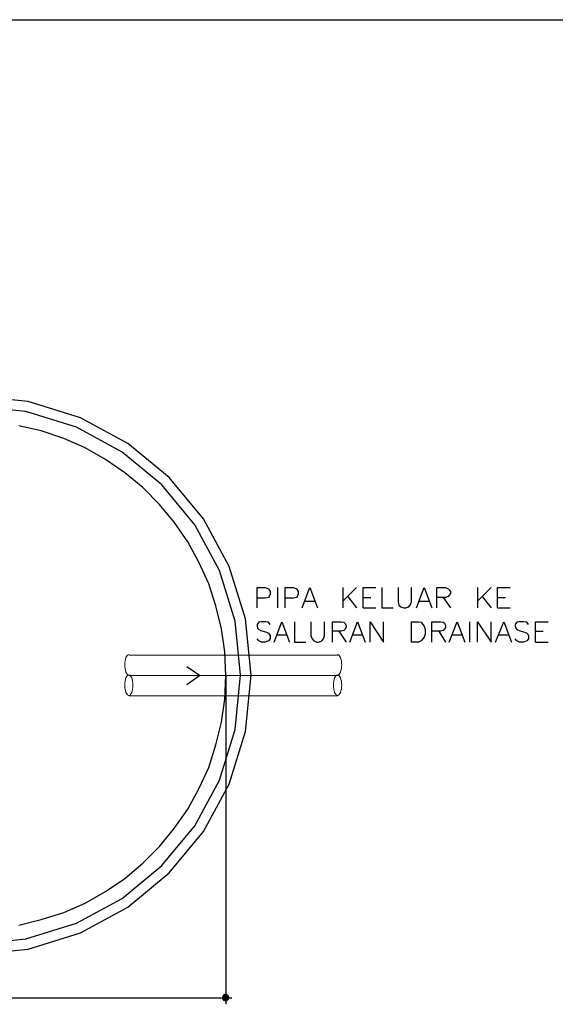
# Model space of a CAD drawing. Header units: millimetres. Extents: x 0 to 420, y 0 to 297.
# Tile 11 of 49: x 207 to 248, y 75 to 151. Entities that reach past the tile are written whole.
import ezdxf

# ---------------------------------------------------------------- set-up
doc = ezdxf.new("R2010")
doc.units = ezdxf.units.MM
doc.layers.add('FILL_000000', color=7, linetype='Continuous')
doc.layers.add('LINE_000000', color=7, linetype='Continuous')

msp = doc.modelspace()

# ---------------------------------------------------------------- hatches: boundary and pattern name
at = {"layer": 'FILL_000000'}
h = msp.add_hatch(color=7, dxfattribs=at)
h.dxf.hatch_style = 1
h.paths.add_polyline_path([(222.589, 75.861), (223.012, 75.819), (222.546, 75.819), (222.589, 75.861)])
h = msp.add_hatch(color=7, dxfattribs=at)
h.dxf.hatch_style = 1
h.paths.add_polyline_path([(222.631, 75.904), (222.97, 75.904), (222.589, 75.904), (222.631, 75.904)])
h = msp.add_hatch(color=7, dxfattribs=at)
h.dxf.hatch_style = 1
h.paths.add_polyline_path([(222.97, 75.904), (222.589, 75.904), (223.012, 75.861), (222.97, 75.904)])
h = msp.add_hatch(color=7, dxfattribs=at)
h.dxf.hatch_style = 1
h.paths.add_polyline_path([(222.589, 75.904), (223.012, 75.861), (222.589, 75.861), (222.589, 75.904)])
h = msp.add_hatch(color=7, dxfattribs=at)
h.dxf.hatch_style = 1
h.paths.add_polyline_path([(223.012, 75.861), (222.589, 75.861), (223.012, 75.861)])
h = msp.add_hatch(color=7, dxfattribs=at)
h.dxf.hatch_style = 1
h.paths.add_polyline_path([(222.589, 75.861), (223.012, 75.861), (222.589, 75.861)])
h = msp.add_hatch(color=7, dxfattribs=at)
h.dxf.hatch_style = 1
h.paths.add_polyline_path([(223.012, 75.861), (222.589, 75.861), (223.012, 75.819), (223.012, 75.861)])
h = msp.add_hatch(color=7, dxfattribs=at)
h.dxf.hatch_style = 1
h.paths.add_polyline_path([(222.673, 75.946), (222.927, 75.946), (222.631, 75.946), (222.673, 75.946)])
h = msp.add_hatch(color=7, dxfattribs=at)
h.dxf.hatch_style = 1
h.paths.add_polyline_path([(222.927, 75.946), (222.631, 75.946), (222.97, 75.904), (222.927, 75.946)])
h = msp.add_hatch(color=7, dxfattribs=at)
h.dxf.hatch_style = 1
h.paths.add_polyline_path([(222.631, 75.946), (222.97, 75.904), (222.631, 75.904), (222.631, 75.946)])
h = msp.add_hatch(color=7, dxfattribs=at)
h.dxf.hatch_style = 1
h.paths.add_polyline_path([(222.97, 75.904), (222.631, 75.904), (222.97, 75.904)])
h = msp.add_hatch(color=7, dxfattribs=at)
h.dxf.hatch_style = 1
h.paths.add_polyline_path([(222.631, 75.904), (222.97, 75.904), (222.631, 75.904)])
h = msp.add_hatch(color=7, dxfattribs=at)
h.dxf.hatch_style = 1
h.paths.add_polyline_path([(222.97, 75.904), (222.631, 75.904), (222.97, 75.904)])
h = msp.add_hatch(color=7, dxfattribs=at)
h.dxf.hatch_style = 1
h.paths.add_polyline_path([(222.885, 75.946), (222.716, 75.946), (222.673, 75.946), (222.885, 75.946)])
h = msp.add_hatch(color=7, dxfattribs=at)
h.dxf.hatch_style = 1
h.paths.add_polyline_path([(222.927, 75.946), (222.927, 75.946), (222.673, 75.946), (222.927, 75.946), (222.673, 75.946), (222.885, 75.946), (222.927, 75.946)])
h = msp.add_hatch(color=7, dxfattribs=at)
h.dxf.hatch_style = 1
h.paths.add_polyline_path([(222.927, 75.946), (222.673, 75.946), (222.927, 75.946)])
h = msp.add_hatch(color=7, dxfattribs=at)
h.dxf.hatch_style = 1
h.paths.add_polyline_path([(222.758, 75.988), (222.885, 75.946), (222.716, 75.946), (222.758, 75.988)])
h = msp.add_hatch(color=7, dxfattribs=at)
h.dxf.hatch_style = 1
h.paths.add_polyline_path([(222.716, 75.946), (222.885, 75.946), (222.716, 75.946)])
h = msp.add_hatch(color=7, dxfattribs=at)
h.dxf.hatch_style = 1
h.paths.add_polyline_path([(222.8, 75.988), (222.758, 75.988), (222.8, 75.988)])
h = msp.add_hatch(color=7, dxfattribs=at)
h.dxf.hatch_style = 1
h.paths.add_polyline_path([(222.843, 75.988), (222.843, 75.988), (222.758, 75.988), (222.843, 75.988), (222.758, 75.988), (222.8, 75.988), (222.843, 75.988)])
h = msp.add_hatch(color=7, dxfattribs=at)
h.dxf.hatch_style = 1
h.paths.add_polyline_path([(222.843, 75.988), (222.758, 75.988), (222.885, 75.946), (222.843, 75.988)])
h = msp.add_hatch(color=7, dxfattribs=at)
h.dxf.hatch_style = 1
h.paths.add_polyline_path([(223.012, 75.819), (222.546, 75.819), (223.012, 75.819)])
h = msp.add_hatch(color=7, dxfattribs=at)
h.dxf.hatch_style = 1
h.paths.add_polyline_path([(222.546, 75.819), (223.012, 75.819), (222.546, 75.819)])
h = msp.add_hatch(color=7, dxfattribs=at)
h.dxf.hatch_style = 1
h.paths.add_polyline_path([(223.012, 75.819), (222.546, 75.819), (223.012, 75.777), (223.012, 75.819)])
h = msp.add_hatch(color=7, dxfattribs=at)
h.dxf.hatch_style = 1
h.paths.add_polyline_path([(222.546, 75.819), (223.012, 75.777), (222.546, 75.777), (222.546, 75.819)])
h = msp.add_hatch(color=7, dxfattribs=at)
h.dxf.hatch_style = 1
h.paths.add_polyline_path([(223.054, 75.777), (223.054, 75.777), (222.546, 75.777), (223.054, 75.777), (222.546, 75.777), (223.012, 75.777), (223.054, 75.777)])
h = msp.add_hatch(color=7, dxfattribs=at)
h.dxf.hatch_style = 1
h.paths.add_polyline_path([(223.054, 75.777), (222.546, 75.777), (223.054, 75.734), (223.054, 75.777)])
h = msp.add_hatch(color=7, dxfattribs=at)
h.dxf.hatch_style = 1
h.paths.add_polyline_path([(222.546, 75.777), (223.054, 75.734), (222.546, 75.734), (222.546, 75.777)])
h = msp.add_hatch(color=7, dxfattribs=at)
h.dxf.hatch_style = 1
h.paths.add_polyline_path([(223.054, 75.734), (222.546, 75.734), (223.054, 75.692), (223.054, 75.734)])
h = msp.add_hatch(color=7, dxfattribs=at)
h.dxf.hatch_style = 1
h.paths.add_polyline_path([(222.546, 75.734), (223.054, 75.692), (222.546, 75.692), (222.546, 75.734)])
h = msp.add_hatch(color=7, dxfattribs=at)
h.dxf.hatch_style = 1
h.paths.add_polyline_path([(223.012, 75.692), (223.012, 75.692), (222.546, 75.692), (223.012, 75.692), (222.546, 75.692), (223.054, 75.692), (223.012, 75.692)])
h = msp.add_hatch(color=7, dxfattribs=at)
h.dxf.hatch_style = 1
h.paths.add_polyline_path([(223.012, 75.692), (222.546, 75.692), (223.012, 75.65), (223.012, 75.692)])
h = msp.add_hatch(color=7, dxfattribs=at)
h.dxf.hatch_style = 1
h.paths.add_polyline_path([(222.546, 75.692), (223.012, 75.65), (222.546, 75.65), (222.546, 75.692)])
h = msp.add_hatch(color=7, dxfattribs=at)
h.dxf.hatch_style = 1
h.paths.add_polyline_path([(223.012, 75.65), (222.546, 75.65), (223.012, 75.65)])
h = msp.add_hatch(color=7, dxfattribs=at)
h.dxf.hatch_style = 1
h.paths.add_polyline_path([(222.546, 75.65), (223.012, 75.65), (222.546, 75.65)])
h = msp.add_hatch(color=7, dxfattribs=at)
h.dxf.hatch_style = 1
h.paths.add_polyline_path([(223.012, 75.65), (222.546, 75.65), (223.012, 75.607), (223.012, 75.65)])
h = msp.add_hatch(color=7, dxfattribs=at)
h.dxf.hatch_style = 1
h.paths.add_polyline_path([(222.546, 75.65), (223.012, 75.607), (222.589, 75.607), (222.546, 75.65)])
h = msp.add_hatch(color=7, dxfattribs=at)
h.dxf.hatch_style = 1
h.paths.add_polyline_path([(223.012, 75.607), (222.589, 75.607), (223.012, 75.607)])
h = msp.add_hatch(color=7, dxfattribs=at)
h.dxf.hatch_style = 1
h.paths.add_polyline_path([(222.589, 75.607), (223.012, 75.607), (222.589, 75.607)])
h = msp.add_hatch(color=7, dxfattribs=at)
h.dxf.hatch_style = 1
h.paths.add_polyline_path([(223.012, 75.607), (222.589, 75.607), (222.97, 75.565), (223.012, 75.607)])
h = msp.add_hatch(color=7, dxfattribs=at)
h.dxf.hatch_style = 1
h.paths.add_polyline_path([(222.589, 75.607), (222.97, 75.565), (222.589, 75.565), (222.589, 75.607)])
h = msp.add_hatch(color=7, dxfattribs=at)
h.dxf.hatch_style = 1
h.paths.add_polyline_path([(222.97, 75.565), (222.589, 75.565), (222.631, 75.565), (222.97, 75.565)])
h = msp.add_hatch(color=7, dxfattribs=at)
h.dxf.hatch_style = 1
h.paths.add_polyline_path([(222.589, 75.565), (222.97, 75.565), (222.589, 75.565)])
h = msp.add_hatch(color=7, dxfattribs=at)
h.dxf.hatch_style = 1
h.paths.add_polyline_path([(222.97, 75.565), (222.97, 75.565), (222.631, 75.565), (222.97, 75.565), (222.631, 75.565), (222.97, 75.565)])
h = msp.add_hatch(color=7, dxfattribs=at)
h.dxf.hatch_style = 1
h.paths.add_polyline_path([(222.97, 75.565), (222.631, 75.565), (222.927, 75.523), (222.97, 75.565)])
h = msp.add_hatch(color=7, dxfattribs=at)
h.dxf.hatch_style = 1
h.paths.add_polyline_path([(222.631, 75.565), (222.927, 75.523), (222.631, 75.523), (222.631, 75.565)])
h = msp.add_hatch(color=7, dxfattribs=at)
h.dxf.hatch_style = 1
h.paths.add_polyline_path([(222.927, 75.523), (222.631, 75.523), (222.673, 75.523), (222.927, 75.523)])
h = msp.add_hatch(color=7, dxfattribs=at)
h.dxf.hatch_style = 1
h.paths.add_polyline_path([(222.631, 75.523), (222.927, 75.523), (222.631, 75.523)])
h = msp.add_hatch(color=7, dxfattribs=at)
h.dxf.hatch_style = 1
h.paths.add_polyline_path([(222.885, 75.523), (222.885, 75.523), (222.673, 75.523), (222.885, 75.523), (222.673, 75.523), (222.927, 75.523), (222.885, 75.523)])
h = msp.add_hatch(color=7, dxfattribs=at)
h.dxf.hatch_style = 1
h.paths.add_polyline_path([(222.885, 75.523), (222.673, 75.523), (222.885, 75.523)])
h = msp.add_hatch(color=7, dxfattribs=at)
h.dxf.hatch_style = 1
h.paths.add_polyline_path([(222.673, 75.523), (222.885, 75.523), (222.716, 75.523), (222.673, 75.523)])
h = msp.add_hatch(color=7, dxfattribs=at)
h.dxf.hatch_style = 1
h.paths.add_polyline_path([(222.885, 75.523), (222.716, 75.523), (222.843, 75.48), (222.885, 75.523)])
h = msp.add_hatch(color=7, dxfattribs=at)
h.dxf.hatch_style = 1
h.paths.add_polyline_path([(222.716, 75.523), (222.843, 75.48), (222.758, 75.48), (222.716, 75.523)])
h = msp.add_hatch(color=7, dxfattribs=at)
h.dxf.hatch_style = 1
h.paths.add_polyline_path([(222.758, 75.48), (222.8, 75.48), (222.758, 75.48)])
h = msp.add_hatch(color=7, dxfattribs=at)
h.dxf.hatch_style = 1
h.paths.add_polyline_path([(222.8, 75.48), (222.8, 75.48), (222.758, 75.48), (222.8, 75.48), (222.758, 75.48), (222.843, 75.48), (222.8, 75.48)])

# ---------------------------------------------------------------- linework, layer by layer
at = {"layer": 'LINE_000000', "lineweight": 25}
for p, q in [((52.409, 151.045), (335.576, 151.045)), ((226.78, 107.315), (226.78, 105.749)), ((231.817, 107.315), (231.817, 105.749)), ((232.876, 107.315), (231.817, 106.257)), ((242.189, 107.315), (242.189, 105.749)), ((243.247, 107.315), (242.189, 106.257)), ((228.939, 106.257), (229.658, 106.257)), ((232.198, 106.638), (232.876, 105.749)), ((233.384, 106.553), (233.976, 106.553)), ((237.702, 106.257), (238.464, 106.257)), ((239.564, 106.553), (240.115, 105.749)), ((242.57, 106.638), (243.247, 105.749)), ((243.755, 106.553), (244.348, 106.553)), ((233.384, 105.749), (234.357, 105.749)), ((243.755, 105.749), (244.729, 105.749)), ((241.596, 104.69), (241.596, 103.124)), ((231.521, 103.971), (232.071, 103.124)), ((239.226, 103.971), (239.734, 103.124)), ((246.676, 103.971), (247.269, 103.971)), ((226.78, 103.674), (227.499, 103.674)), ((232.579, 103.674), (233.299, 103.674)), ((240.242, 103.674), (241.004, 103.674)), ((243.84, 103.674), (244.56, 103.674)), ((246.676, 103.124), (247.65, 103.124)), ((222.8, 100.542), (222.8, 75.734)), ((222.8, 76.242), (222.8, 75.226)), ((184.15, 75.734), (222.292, 75.734)), ((222.292, 75.734), (223.266, 75.734))]:
    msp.add_line(p, q, dxfattribs=at)
at = {"layer": 'LINE_000000', "lineweight": 13}
for p, q in [((215.35, 102.108), (231.436, 102.108)), ((215.35, 100.542), (231.436, 100.542)), ((215.35, 98.975), (231.436, 98.975))]:
    msp.add_line(p, q, dxfattribs=at)
at = {"layer": 'LINE_000000', "lineweight": 25}
for points in [[(203.221, 79.036), (207.56, 79.474), (211.6, 80.728), (215.257, 82.713), (218.443, 85.341), (221.071, 88.527), (223.056, 92.184), (224.31, 96.224), (224.748, 100.563), (224.748, 100.563), (224.31, 104.901), (223.056, 108.942), (221.071, 112.599), (218.443, 115.784), (215.257, 118.413), (211.6, 120.398), (207.56, 121.652), (203.221, 122.089)], [(203.221, 79.841), (207.397, 80.262), (211.287, 81.469), (214.807, 83.38), (217.874, 85.91), (220.404, 88.977), (222.315, 92.497), (223.522, 96.387), (223.943, 100.563), (223.943, 100.563), (223.522, 104.739), (222.315, 108.629), (220.404, 112.149), (217.874, 115.216), (214.807, 117.746), (211.287, 119.657), (207.397, 120.864), (203.221, 121.285)], [(206.841, 81.322), (208.576, 81.746), (210.312, 82.296), (211.963, 83.016), (213.529, 83.905), (215.011, 84.921), (216.408, 86.106), (217.678, 87.376), (218.821, 88.773), (219.879, 90.255), (220.726, 91.821), (221.488, 93.472), (222.038, 95.208), (222.462, 96.943), (222.716, 98.721), (222.8, 100.542), (222.8, 100.542), (222.716, 102.362), (222.462, 104.14), (222.038, 105.918), (221.488, 107.611), (220.726, 109.262), (219.879, 110.829), (218.821, 112.353), (217.678, 113.707), (216.408, 115.02), (215.011, 116.163), (213.529, 117.179), (211.963, 118.068), (210.312, 118.787), (208.576, 119.38), (206.841, 119.761)], [(225.213, 105.749), (225.213, 107.315), (225.848, 107.315), (226.102, 107.23), (226.145, 107.146), (226.229, 107.019), (226.229, 106.807), (226.145, 106.638), (226.102, 106.553), (225.848, 106.511), (225.213, 106.511)], [(227.372, 105.749), (227.372, 107.315), (228.007, 107.315), (228.261, 107.23), (228.304, 107.146), (228.388, 107.019), (228.388, 106.807), (228.304, 106.638), (228.261, 106.553), (228.007, 106.511), (227.372, 106.511)], [(228.685, 105.749), (229.277, 107.315), (229.87, 105.749)], [(233.384, 105.749), (233.384, 107.315), (234.357, 107.315)], [(234.823, 107.315), (234.823, 105.749), (235.712, 105.749)], [(236.093, 107.315), (236.093, 106.214), (236.135, 105.96), (236.305, 105.833), (236.516, 105.749), (236.686, 105.749), (236.897, 105.833), (237.024, 105.96), (237.109, 106.214), (237.109, 107.315)], [(237.49, 105.749), (238.083, 107.315), (238.675, 105.749)], [(239.056, 105.749), (239.056, 107.315), (239.734, 107.315), (239.945, 107.23), (240.03, 107.146), (240.115, 107.019), (240.115, 106.849), (240.03, 106.722), (239.945, 106.638), (239.734, 106.553), (239.056, 106.553)], [(243.755, 105.749), (243.755, 107.315), (244.729, 107.315)], [(226.229, 104.479), (226.102, 104.648), (225.848, 104.69), (225.552, 104.69), (225.34, 104.648), (225.213, 104.479), (225.213, 104.352), (225.256, 104.182), (225.34, 104.098), (225.51, 104.013), (225.933, 103.886), (226.102, 103.801), (226.145, 103.717), (226.229, 103.59), (226.229, 103.378), (226.102, 103.209), (225.848, 103.124), (225.552, 103.124), (225.34, 103.209), (225.213, 103.378)], [(226.526, 103.124), (227.118, 104.69), (227.711, 103.124)], [(228.092, 104.69), (228.092, 103.124), (228.981, 103.124)], [(229.362, 104.69), (229.362, 103.59), (229.447, 103.378), (229.574, 103.209), (229.828, 103.124), (229.955, 103.124), (230.209, 103.209), (230.336, 103.378), (230.42, 103.59), (230.42, 104.69)], [(231.013, 103.124), (231.013, 104.69), (231.69, 104.69), (231.902, 104.648), (231.987, 104.563), (232.071, 104.394), (232.071, 104.267), (231.987, 104.098), (231.902, 104.013), (231.69, 103.971), (231.013, 103.971)], [(232.368, 103.124), (232.96, 104.69), (233.553, 103.124)], [(233.934, 103.124), (233.934, 104.69), (234.95, 103.124), (234.95, 104.69)], [(238.675, 103.124), (238.675, 104.69), (239.353, 104.69), (239.564, 104.648), (239.649, 104.563), (239.734, 104.394), (239.734, 104.267), (239.649, 104.098), (239.564, 104.013), (239.353, 103.971), (238.675, 103.971)], [(240.03, 103.124), (240.623, 104.69), (241.215, 103.124)], [(242.189, 103.124), (242.189, 104.69), (243.247, 103.124), (243.247, 104.69)], [(243.586, 103.124), (244.221, 104.69), (244.814, 103.124)], [(246.126, 104.479), (245.999, 104.648), (245.745, 104.69), (245.449, 104.69), (245.237, 104.648), (245.11, 104.479), (245.11, 104.352), (245.152, 104.182), (245.237, 104.098), (245.406, 104.013), (245.83, 103.886), (245.999, 103.801), (246.084, 103.717), (246.126, 103.59), (246.126, 103.378), (245.999, 103.209), (245.745, 103.124), (245.449, 103.124), (245.237, 103.209), (245.11, 103.378)], [(246.676, 103.124), (246.676, 104.69), (247.65, 104.69)], [(219.795, 99.864), (220.768, 100.542), (219.795, 101.219)]]:
    msp.add_lwpolyline(points, dxfattribs=at)
for points in [[(237.109, 103.124), (237.109, 104.69), (237.659, 104.69), (237.871, 104.648), (237.998, 104.479), (238.083, 104.352), (238.167, 104.098), (238.167, 103.717), (238.083, 103.505), (237.998, 103.378), (237.871, 103.209), (237.659, 103.124), (237.109, 103.124)], [(223.012, 75.755), (223.007, 75.802), (222.994, 75.846), (222.972, 75.886), (222.944, 75.92), (222.909, 75.949), (222.87, 75.97), (222.826, 75.984), (222.779, 75.988), (222.732, 75.984), (222.689, 75.97), (222.649, 75.949), (222.615, 75.92), (222.586, 75.886), (222.565, 75.846), (222.551, 75.802), (222.546, 75.755), (222.551, 75.709), (222.565, 75.665), (222.586, 75.625), (222.615, 75.591), (222.649, 75.562), (222.689, 75.541), (222.732, 75.527), (222.779, 75.523), (222.826, 75.527), (222.87, 75.541), (222.909, 75.562), (222.944, 75.591), (222.972, 75.625), (222.994, 75.665), (223.007, 75.709), (223.012, 75.755)]]:
    msp.add_lwpolyline(points, close=True, dxfattribs=at)
at = {"layer": 'LINE_000000', "lineweight": 13}
for points in [[(215.329, 102.15), (215.265, 102.134), (215.205, 102.089), (215.151, 102.017), (215.104, 101.921), (215.065, 101.805), (215.036, 101.672), (215.017, 101.525), (215.011, 101.367), (215.017, 101.209), (215.036, 101.062), (215.065, 100.929), (215.104, 100.813), (215.151, 100.718), (215.205, 100.646), (215.265, 100.6), (215.329, 100.584)], [(231.415, 100.584), (231.479, 100.6), (231.539, 100.646), (231.593, 100.718), (231.64, 100.813), (231.678, 100.929), (231.708, 101.062), (231.726, 101.209), (231.733, 101.367), (231.726, 101.525), (231.708, 101.672), (231.678, 101.805), (231.64, 101.921), (231.593, 102.017), (231.539, 102.089), (231.479, 102.134), (231.415, 102.15)]]:
    msp.add_lwpolyline(points, dxfattribs=at)
for points in [[(215.329, 99.018), (215.392, 99.034), (215.452, 99.079), (215.506, 99.151), (215.553, 99.247), (215.592, 99.363), (215.621, 99.496), (215.64, 99.643), (215.646, 99.801), (215.64, 99.959), (215.621, 100.106), (215.592, 100.239), (215.553, 100.355), (215.506, 100.45), (215.452, 100.522), (215.392, 100.568), (215.329, 100.584), (215.265, 100.568), (215.205, 100.522), (215.151, 100.45), (215.104, 100.355), (215.065, 100.239), (215.036, 100.106), (215.017, 99.959), (215.011, 99.801), (215.017, 99.643), (215.036, 99.496), (215.065, 99.363), (215.104, 99.247), (215.151, 99.151), (215.205, 99.079), (215.265, 99.034), (215.329, 99.018)], [(231.415, 99.018), (231.479, 99.034), (231.539, 99.079), (231.593, 99.151), (231.64, 99.247), (231.678, 99.363), (231.708, 99.496), (231.726, 99.643), (231.733, 99.801), (231.726, 99.959), (231.708, 100.106), (231.678, 100.239), (231.64, 100.355), (231.593, 100.45), (231.539, 100.522), (231.479, 100.568), (231.415, 100.584), (231.351, 100.568), (231.292, 100.522), (231.238, 100.45), (231.191, 100.355), (231.152, 100.239), (231.123, 100.106), (231.104, 99.959), (231.098, 99.801), (231.104, 99.643), (231.123, 99.496), (231.152, 99.363), (231.191, 99.247), (231.238, 99.151), (231.292, 99.079), (231.351, 99.034), (231.415, 99.018)]]:
    msp.add_lwpolyline(points, close=True, dxfattribs=at)
at = {"layer": 'LINE_000000', "lineweight": 0}
for points in [[(222.589, 75.861), (223.012, 75.819), (222.546, 75.819), (222.589, 75.861)], [(222.631, 75.904), (222.97, 75.904), (222.589, 75.904), (222.631, 75.904)], [(222.97, 75.904), (222.589, 75.904), (223.012, 75.861), (222.97, 75.904)], [(222.589, 75.904), (223.012, 75.861), (222.589, 75.861), (222.589, 75.904)], [(223.012, 75.861), (222.589, 75.861), (223.012, 75.861)], [(222.589, 75.861), (223.012, 75.861), (222.589, 75.861)], [(223.012, 75.861), (222.589, 75.861), (223.012, 75.819), (223.012, 75.861)], [(222.673, 75.946), (222.927, 75.946), (222.631, 75.946), (222.673, 75.946)], [(222.927, 75.946), (222.631, 75.946), (222.97, 75.904), (222.927, 75.946)], [(222.631, 75.946), (222.97, 75.904), (222.631, 75.904), (222.631, 75.946)], [(222.97, 75.904), (222.631, 75.904), (222.97, 75.904)], [(222.631, 75.904), (222.97, 75.904), (222.631, 75.904)], [(222.97, 75.904), (222.631, 75.904), (222.97, 75.904)], [(222.885, 75.946), (222.716, 75.946), (222.673, 75.946), (222.885, 75.946)], [(222.927, 75.946), (222.927, 75.946), (222.673, 75.946), (222.927, 75.946), (222.673, 75.946), (222.885, 75.946), (222.927, 75.946)], [(222.927, 75.946), (222.673, 75.946), (222.927, 75.946)], [(222.758, 75.988), (222.885, 75.946), (222.716, 75.946), (222.758, 75.988)], [(222.716, 75.946), (222.885, 75.946), (222.716, 75.946)], [(222.8, 75.988), (222.758, 75.988), (222.8, 75.988)], [(222.843, 75.988), (222.843, 75.988), (222.758, 75.988), (222.843, 75.988), (222.758, 75.988), (222.8, 75.988), (222.843, 75.988)], [(222.843, 75.988), (222.758, 75.988), (222.885, 75.946), (222.843, 75.988)], [(223.012, 75.819), (222.546, 75.819), (223.012, 75.819)], [(222.546, 75.819), (223.012, 75.819), (222.546, 75.819)], [(223.012, 75.819), (222.546, 75.819), (223.012, 75.777), (223.012, 75.819)], [(222.546, 75.819), (223.012, 75.777), (222.546, 75.777), (222.546, 75.819)], [(223.054, 75.777), (223.054, 75.777), (222.546, 75.777), (223.054, 75.777), (222.546, 75.777), (223.012, 75.777), (223.054, 75.777)], [(223.054, 75.777), (222.546, 75.777), (223.054, 75.734), (223.054, 75.777)], [(222.546, 75.777), (223.054, 75.734), (222.546, 75.734), (222.546, 75.777)], [(223.054, 75.734), (222.546, 75.734), (223.054, 75.692), (223.054, 75.734)], [(222.546, 75.734), (223.054, 75.692), (222.546, 75.692), (222.546, 75.734)], [(223.012, 75.692), (223.012, 75.692), (222.546, 75.692), (223.012, 75.692), (222.546, 75.692), (223.054, 75.692), (223.012, 75.692)], [(223.012, 75.692), (222.546, 75.692), (223.012, 75.65), (223.012, 75.692)], [(222.546, 75.692), (223.012, 75.65), (222.546, 75.65), (222.546, 75.692)], [(223.012, 75.65), (222.546, 75.65), (223.012, 75.65)], [(222.546, 75.65), (223.012, 75.65), (222.546, 75.65)], [(223.012, 75.65), (222.546, 75.65), (223.012, 75.607), (223.012, 75.65)], [(222.546, 75.65), (223.012, 75.607), (222.589, 75.607), (222.546, 75.65)], [(223.012, 75.607), (222.589, 75.607), (223.012, 75.607)], [(222.589, 75.607), (223.012, 75.607), (222.589, 75.607)], [(223.012, 75.607), (222.589, 75.607), (222.97, 75.565), (223.012, 75.607)], [(222.589, 75.607), (222.97, 75.565), (222.589, 75.565), (222.589, 75.607)], [(222.97, 75.565), (222.589, 75.565), (222.631, 75.565), (222.97, 75.565)], [(222.589, 75.565), (222.97, 75.565), (222.589, 75.565)], [(222.97, 75.565), (222.97, 75.565), (222.631, 75.565), (222.97, 75.565), (222.631, 75.565), (222.97, 75.565)], [(222.97, 75.565), (222.631, 75.565), (222.927, 75.523), (222.97, 75.565)], [(222.631, 75.565), (222.927, 75.523), (222.631, 75.523), (222.631, 75.565)], [(222.927, 75.523), (222.631, 75.523), (222.673, 75.523), (222.927, 75.523)], [(222.631, 75.523), (222.927, 75.523), (222.631, 75.523)], [(222.885, 75.523), (222.885, 75.523), (222.673, 75.523), (222.885, 75.523), (222.673, 75.523), (222.927, 75.523), (222.885, 75.523)], [(222.885, 75.523), (222.673, 75.523), (222.885, 75.523)], [(222.673, 75.523), (222.885, 75.523), (222.716, 75.523), (222.673, 75.523)], [(222.885, 75.523), (222.716, 75.523), (222.843, 75.48), (222.885, 75.523)], [(222.716, 75.523), (222.843, 75.48), (222.758, 75.48), (222.716, 75.523)], [(222.758, 75.48), (222.8, 75.48), (222.758, 75.48)], [(222.8, 75.48), (222.8, 75.48), (222.758, 75.48), (222.8, 75.48), (222.758, 75.48), (222.843, 75.48), (222.8, 75.48)]]:
    msp.add_lwpolyline(points, close=True, dxfattribs=at)

doc.saveas('drawing.dxf')
